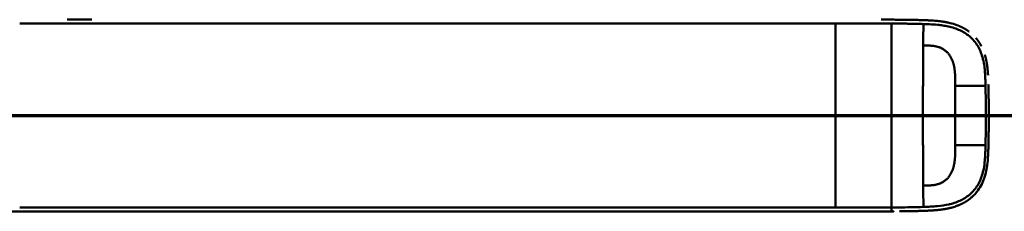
# Model space of a CAD drawing. Header units: millimetres. Extents: x 20 to 833, y 20 to 574.
# Tile 19 of 21: x 577 to 731, y 401 to 431. Entities that reach past the tile are written whole.
import ezdxf

# ---------------------------------------------------------------- set-up
doc = ezdxf.new("R2010")
doc.units = ezdxf.units.MM
doc.header["$LTSCALE"] = 2
for name, color, linetype, lineweight in [('Schnittansichtslinien(DIN)', 7, 'Continuous', 70), ('Sichtbare Kanten(DIN)', 7, 'Continuous', 50), ('Sichtbare tangentiale Kanten(DIN)', 7, 'Continuous', 50)]:
    doc.layers.add(name, color=color, linetype=linetype, lineweight=lineweight)

# ---------------------------------------------------------------- blocks, each defined once
blk = doc.blocks.new('2DTransSchnitt0')
at = {"layer": 'Schnittansichtslinien(DIN)', "linetype": 'Continuous'}
blk.add_line((251.716, 207.875), (392.83, 207.875), dxfattribs=at)

msp = doc.modelspace()

# ---------------------------------------------------------------- linework, layer by layer
at = {"layer": 'Sichtbare Kanten(DIN)'}
for p, q in [((584.569, 430.75), (588.417, 430.75)), ((715.758, 430.735), (715.758, 430.735)), ((713.322, 400.75), (713.387, 400.75))]:
    msp.add_line(p, q, dxfattribs=at)
for radius, start, end in [(11.7, 33.30625, 33.34865), (11.6, 32.44432, 32.48803), (11.5, 31.57112, 31.61294), (11.7, 326.65937, 326.70471), (11.6, 327.51746, 327.56366), (11.5, 328.39068, 328.43445)]:
    msp.add_arc((713.531, 415.762), radius, start, end, dxfattribs=at)
for points, degree, knots in [([(711.773, 430.75), (711.774, 430.75), (711.774, 430.75), (711.774, 430.75), (711.775, 430.75), (711.776, 430.75), (711.776, 430.75), (711.779, 430.75), (711.78, 430.75), (711.784, 430.75), (711.787, 430.75), (711.795, 430.75), (711.801, 430.75), (711.817, 430.75), (711.828, 430.75), (711.864, 430.75), (711.889, 430.75), (711.979, 430.75), (712.044, 430.75), (712.46, 430.75), (712.809, 430.75), (713.533, 430.75), (713.905, 430.75), (714.628, 430.747), (714.971, 430.744), (715.316, 430.74)], 3, [0, 0, 0, 0, 0.00005222, 0.00005222, 0.00015665, 0.00015665, 0.0003655, 0.0003655, 0.00078319, 0.00078319, 0.00161859, 0.00161859, 0.00328937, 0.00328937, 0.00663094, 0.00663094, 0.01403003, 0.01403003, 0.03376099, 0.03376099, 0.13899821, 0.13899821, 0.25220546, 0.25220546, 0.35698313, 0.35698313, 0.35698313, 0.35698313]), ([(714.277, 430.748), (714.277, 430.748), (714.277, 430.748), (714.278, 430.748), (714.278, 430.748), (714.278, 430.748), (714.279, 430.748), (714.28, 430.748), (714.281, 430.748), (714.286, 430.748), (714.29, 430.748), (714.304, 430.748), (714.315, 430.748), (714.358, 430.748), (714.39, 430.748), (714.518, 430.747), (714.614, 430.746), (714.998, 430.744), (715.286, 430.741), (716.436, 430.726), (717.298, 430.708), (718.733, 430.662), (719.333, 430.639), (720.806, 430.536), (721.676, 430.43), (722.883, 430.137), (723.241, 430.029), (723.714, 429.855), (723.837, 429.806), (723.982, 429.745), (724.005, 429.735), (724.036, 429.721), (724.044, 429.718), (724.056, 429.712), (724.059, 429.711), (724.063, 429.71), (724.063, 429.709), (724.063, 429.709), (724.063, 429.709), (724.063, 429.709), (724.063, 429.709), (724.063, 429.709), (724.064, 429.709), (724.064, 429.709)], 3, [0, 0, 0, 0, 0.0000491, 0.0000491, 0.0000891, 0.0000891, 0.0002091, 0.0002091, 0.0005692, 0.0005692, 0.0016492, 0.0016492, 0.0048893, 0.0048893, 0.0146095, 0.0146095, 0.0437711, 0.0437711, 0.1312516, 0.1312516, 0.3939292, 0.3939292, 0.5799593, 0.5799593, 0.8598793, 0.8598793, 0.9815506, 0.9815506, 1.0251294, 1.0251294, 1.0332985, 1.0332985, 1.036362, 1.036362, 1.0375109, 1.0375109, 1.0376187, 1.0376187, 1.0376591, 1.0376591, 1.0376717, 1.0376717, 1.0376858, 1.0376858, 1.0376858, 1.0376858]), ([(715.316, 430.74), (715.316, 430.74), (715.316, 430.74), (715.316, 430.74), (715.316, 430.74), (715.317, 430.74), (715.318, 430.74), (715.32, 430.74), (715.321, 430.74), (715.327, 430.74), (715.332, 430.74), (715.357, 430.74), (715.376, 430.74), (715.556, 430.737), (715.72, 430.735), (715.873, 430.733), (715.874, 430.733), (715.874, 430.733)], 3, [0, 0, 0, 0, 0.000011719, 0.000011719, 0.00005859, 0.00005859, 0.000246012, 0.000246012, 0.000620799, 0.000620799, 0.002119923, 0.002119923, 0.008116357, 0.008116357, 0.056609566, 0.056609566, 0.056677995, 0.056677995, 0.056677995, 0.056677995]), ([(715.316, 430.74), (715.316, 430.74), (715.316, 430.74), (715.316, 430.74), (715.317, 430.74), (715.317, 430.74), (715.318, 430.74), (715.319, 430.74), (715.32, 430.74), (715.325, 430.74), (715.329, 430.74), (715.343, 430.74), (715.354, 430.74), (715.396, 430.739), (715.428, 430.739), (715.556, 430.737), (715.652, 430.736), (716.034, 430.731), (716.32, 430.726), (717.034, 430.712), (717.459, 430.702), (718.521, 430.669), (719.151, 430.648), (720.715, 430.547), (721.637, 430.441), (722.892, 430.134), (723.249, 430.027), (723.722, 429.852), (723.845, 429.803), (723.989, 429.741), (724.012, 429.732), (724.043, 429.718), (724.052, 429.714), (724.061, 429.71), (724.062, 429.71), (724.063, 429.709), (724.063, 429.709), (724.063, 429.709), (724.063, 429.709), (724.063, 429.709), (724.064, 429.709), (724.064, 429.709)], 3, [0, 0, 0, 0, 0.00005241, 0.00005241, 0.00009242, 0.00009242, 0.00021245, 0.00021245, 0.0005725, 0.0005725, 0.00165256, 0.00165256, 0.00489264, 0.00489264, 0.01461281, 0.01461281, 0.04377449, 0.04377449, 0.13125587, 0.13125587, 0.2625352, 0.2625352, 0.45952046, 0.45952046, 0.75581351, 0.75581351, 0.87730662, 0.87730662, 0.92088603, 0.92088603, 0.92905535, 0.92905535, 0.93211897, 0.93211897, 0.93240621, 0.93240621, 0.93251398, 0.93251398, 0.93253419, 0.93253419, 0.93255263, 0.93255263, 0.93255263, 0.93255263]), ([(716.455, 430.723), (716.455, 430.723), (716.455, 430.723), (716.455, 430.723), (716.455, 430.723), (716.456, 430.723), (716.457, 430.723), (716.458, 430.723), (716.459, 430.723), (716.462, 430.723), (716.464, 430.723), (716.498, 430.723), (716.529, 430.722), (716.596, 430.721), (716.632, 430.72), (716.794, 430.717), (716.921, 430.714), (717.045, 430.711), (717.047, 430.711), (717.049, 430.711), (717.05, 430.711), (717.05, 430.711)], 3, [0, 0, 0, 0, 0.0000377, 0.0000377, 0.000112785, 0.000112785, 0.000262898, 0.000262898, 0.000563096, 0.000563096, 0.001163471, 0.001163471, 0.010769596, 0.010769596, 0.021744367, 0.021744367, 0.060254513, 0.060254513, 0.060863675, 0.060863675, 0.060907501, 0.060907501, 0.060907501, 0.060907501]), ([(717.713, 430.694), (717.713, 430.694), (717.714, 430.694), (717.714, 430.694), (717.714, 430.694), (717.715, 430.694), (717.715, 430.694), (717.717, 430.694), (717.718, 430.694), (717.723, 430.693), (717.726, 430.693), (717.74, 430.693), (717.751, 430.693), (717.793, 430.691), (717.825, 430.69), (717.95, 430.687), (718.045, 430.684), (718.147, 430.68), (718.155, 430.68), (718.171, 430.68), (718.177, 430.679), (718.184, 430.679), (718.184, 430.679), (718.184, 430.679), (718.184, 430.679), (718.184, 430.679), (718.184, 430.679), (718.184, 430.679), (718.184, 430.679), (718.184, 430.679)], 3, [0, 0, 0, 0, 0.00008353, 0.00008353, 0.00012354, 0.00012354, 0.000243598, 0.000243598, 0.00060375, 0.00060375, 0.001683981, 0.001683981, 0.004924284, 0.004924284, 0.014644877, 0.014644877, 0.043810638, 0.043810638, 0.046544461, 0.046544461, 0.048595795, 0.048595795, 0.048641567, 0.048641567, 0.048665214, 0.048665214, 0.048677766, 0.048677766, 0.048692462, 0.048692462, 0.048692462, 0.048692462]), ([(725.496, 428.879), (725.272, 429.046), (724.995, 429.232), (724.709, 429.4), (724.414, 429.552), (724.113, 429.687), (724.064, 429.709)], 5, [0.94147194, 0.94147194, 0.94147194, 0.94147194, 0.94147194, 0.94147194, 1.09060804, 1.12015227, 1.12015227, 1.12015227, 1.12015227, 1.12015227, 1.12015227]), ([(727.387, 426.654), (727.369, 426.688), (727.23, 426.947), (727.079, 427.197), (726.915, 427.437), (726.74, 427.665), (726.58, 427.855)], 5, [0.63578119, 0.63578119, 0.63578119, 0.63578119, 0.63578119, 0.63578119, 0.65520572, 0.78405735, 0.78405735, 0.78405735, 0.78405735, 0.78405735, 0.78405735]), ([(728.324, 423.566), (728.289, 423.814), (728.232, 424.158), (728.164, 424.5), (728.082, 424.839), (727.984, 425.172), (727.955, 425.266)], 5, [0.31433668, 0.31433668, 0.31433668, 0.31433668, 0.31433668, 0.31433668, 0.43750456, 0.48594884, 0.48594884, 0.48594884, 0.48594884, 0.48594884, 0.48594884]), ([(728.324, 423.566), (728.324, 423.566), (728.324, 423.566), (728.324, 423.565), (728.324, 423.565), (728.324, 423.565), (728.324, 423.564), (728.324, 423.563), (728.324, 423.562), (728.325, 423.557), (728.325, 423.553), (728.327, 423.539), (728.329, 423.528), (728.335, 423.486), (728.339, 423.454), (728.356, 423.326), (728.367, 423.229), (728.41, 422.844), (728.435, 422.554), (728.458, 422.201), (728.461, 422.14), (728.465, 422.078)], 3, [0, 0, 0, 0, 0.00003489, 0.00003489, 0.00007493, 0.00007493, 0.00019502, 0.00019502, 0.00055514, 0.00055514, 0.00163526, 0.00163526, 0.00487537, 0.00487537, 0.01459547, 0.01459547, 0.04375692, 0.04375692, 0.13126731, 0.13126731, 0.14987755, 0.14987755, 0.14987755, 0.14987755]), ([(728.519, 420.617), (728.519, 420.617), (728.519, 420.617), (728.519, 420.617), (728.519, 420.617), (728.519, 420.616), (728.519, 420.616), (728.519, 420.612), (728.519, 420.609), (728.519, 420.593), (728.52, 420.58), (728.522, 420.467), (728.524, 420.365), (728.527, 420.253), (728.527, 420.23), (728.527, 420.231)], 3, [0, 0, 0, 0, 0.000014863, 0.000014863, 0.000074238, 0.000074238, 0.000192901, 0.000192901, 0.001142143, 0.001142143, 0.004938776, 0.004938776, 0.03531665, 0.03531665, 0.038678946, 0.038678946, 0.038678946, 0.038678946]), ([(728.543, 419.423), (728.54, 419.558), (728.538, 419.693), (728.535, 419.827), (728.533, 419.962), (728.53, 420.096), (728.527, 420.231)], 3, [0.366689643, 0.366689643, 0.366689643, 0.366689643, 0.406900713, 0.406900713, 0.406900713, 0.447266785, 0.447266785, 0.447266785, 0.447266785]), ([(728.543, 419.423), (728.543, 419.423), (728.543, 419.423), (728.543, 419.422), (728.543, 419.422), (728.543, 419.422), (728.543, 419.421), (728.543, 419.42), (728.543, 419.418), (728.543, 419.414), (728.543, 419.41), (728.543, 419.396), (728.543, 419.385), (728.544, 419.342), (728.545, 419.309), (728.547, 419.18), (728.548, 419.082), (728.55, 418.959), (728.551, 418.932), (728.551, 418.892), (728.551, 418.879), (728.552, 418.859), (728.552, 418.852), (728.552, 418.842), (728.552, 418.839), (728.552, 418.834), (728.552, 418.832), (728.552, 418.83), (728.552, 418.829), (728.552, 418.828), (728.552, 418.827), (728.552, 418.826), (728.552, 418.826), (728.552, 418.826), (728.552, 418.826), (728.552, 418.826), (728.552, 418.826), (728.552, 418.826), (728.552, 418.825), (728.552, 418.825)], 3, [0, 0, 0, 0, 0.000053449, 0.000053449, 0.000093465, 0.000093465, 0.000213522, 0.000213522, 0.000573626, 0.000573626, 0.001653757, 0.001653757, 0.004893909, 0.004893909, 0.014614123, 0.014614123, 0.043774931, 0.043774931, 0.051769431, 0.051769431, 0.055766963, 0.055766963, 0.057765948, 0.057765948, 0.05876565, 0.05876565, 0.059265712, 0.059265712, 0.059515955, 0.059515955, 0.059641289, 0.059641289, 0.059704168, 0.059704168, 0.05973582, 0.05973582, 0.059751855, 0.059751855, 0.059768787, 0.059768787, 0.059768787, 0.059768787]), ([(728.56, 418.238), (728.558, 418.379), (728.556, 418.52), (728.555, 418.661), (728.554, 418.716), (728.553, 418.771), (728.552, 418.825)], 3, [0.248417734, 0.248417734, 0.248417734, 0.248417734, 0.290654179, 0.290654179, 0.290654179, 0.307101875, 0.307101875, 0.307101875, 0.307101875]), ([(728.56, 418.238), (728.56, 418.238), (728.56, 418.238), (728.56, 418.238), (728.56, 418.238), (728.56, 418.237), (728.56, 418.237), (728.56, 418.235), (728.56, 418.234), (728.56, 418.229), (728.56, 418.225), (728.56, 418.211), (728.56, 418.2), (728.561, 418.157), (728.561, 418.125), (728.563, 417.995), (728.564, 417.898), (728.565, 417.776), (728.565, 417.752), (728.565, 417.716), (728.565, 417.703), (728.566, 417.685), (728.566, 417.679), (728.566, 417.67), (728.566, 417.667), (728.566, 417.663), (728.566, 417.661), (728.566, 417.659), (728.566, 417.658), (728.566, 417.657), (728.566, 417.656), (728.566, 417.656), (728.566, 417.656), (728.566, 417.655), (728.566, 417.655), (728.566, 417.655), (728.566, 417.655), (728.566, 417.655), (728.566, 417.655), (728.566, 417.655)], 3, [0, 0, 0, 0, 0.000031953, 0.000031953, 0.000071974, 0.000071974, 0.000192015, 0.000192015, 0.000552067, 0.000552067, 0.001632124, 0.001632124, 0.004872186, 0.004872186, 0.014592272, 0.014592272, 0.043752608, 0.043752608, 0.051041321, 0.051041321, 0.05468579, 0.05468579, 0.056508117, 0.056508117, 0.05741937, 0.05741937, 0.057875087, 0.057875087, 0.058103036, 0.058103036, 0.058217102, 0.058217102, 0.058274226, 0.058274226, 0.05830288, 0.05830288, 0.058317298, 0.058317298, 0.05833213, 0.05833213, 0.05833213, 0.05833213]), ([(728.57, 417.077), (728.57, 417.077), (728.57, 417.076), (728.57, 417.076), (728.57, 417.076), (728.57, 417.075), (728.57, 417.075), (728.57, 417.073), (728.57, 417.072), (728.57, 417.067), (728.57, 417.064), (728.57, 417.049), (728.57, 417.039), (728.571, 416.995), (728.571, 416.963), (728.572, 416.833), (728.572, 416.736), (728.574, 416.347), (728.574, 416.056), (728.574, 415.327), (728.573, 414.889), (728.568, 414.046), (728.564, 413.641), (728.56, 413.235)], 3, [0, 0, 0, 0, 0.00006518, 0.00006518, 0.00010518, 0.00010518, 0.00022519, 0.00022519, 0.00058521, 0.00058521, 0.00166523, 0.00166523, 0.00490526, 0.00490526, 0.01462529, 0.01462529, 0.04378543, 0.04378543, 0.13126692, 0.13126692, 0.26248759, 0.26248759, 0.38414897, 0.38414897, 0.38414897, 0.38414897]), ([(728.57, 417.077), (728.569, 417.217), (728.568, 417.357), (728.567, 417.497), (728.567, 417.55), (728.566, 417.602), (728.566, 417.655)], 3, [0.132443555, 0.132443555, 0.132443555, 0.132443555, 0.174407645, 0.174407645, 0.174407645, 0.190155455, 0.190155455, 0.190155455, 0.190155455]), ([(728.574, 415.973), (728.574, 415.973), (728.574, 415.972), (728.574, 415.972), (728.574, 415.971), (728.574, 415.971), (728.574, 415.971), (728.574, 415.969), (728.574, 415.968), (728.574, 415.963), (728.574, 415.959), (728.574, 415.945), (728.574, 415.934), (728.574, 415.891), (728.574, 415.859), (728.574, 415.729), (728.574, 415.632), (728.574, 415.243), (728.573, 414.951), (728.569, 414.222), (728.566, 413.785), (728.557, 413.02), (728.553, 412.692), (728.532, 411.411), (728.522, 410.457), (728.47, 409.507)], 3, [0, 0, 0, 0, 0.00008576, 0.00008576, 0.00012576, 0.00012576, 0.00024577, 0.00024577, 0.00060577, 0.00060577, 0.00168578, 0.00168578, 0.0049258, 0.0049258, 0.01464581, 0.01464581, 0.04380589, 0.04380589, 0.13128689, 0.13128689, 0.26250768, 0.26250768, 0.36092522, 0.36092522, 0.64677926, 0.64677926, 0.64677926, 0.64677926]), ([(728.573, 414.879), (728.573, 414.937), (728.573, 415.039), (728.574, 415.14), (728.574, 415.242), (728.574, 415.343), (728.574, 415.387)], 5, [0.378128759, 0.378128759, 0.378128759, 0.378128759, 0.378128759, 0.378128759, 0.40694036, 0.42880411, 0.42880411, 0.42880411, 0.42880411, 0.42880411, 0.42880411]), ([(728.552, 412.652), (728.552, 412.647), (728.55, 412.546), (728.541, 411.954), (728.531, 411.414), (728.519, 410.874)], 3, [0.11540999, 0.11540999, 0.11540999, 0.11540999, 0.13127697, 0.13127697, 0.29329903, 0.29329903, 0.29329903, 0.29329903]), ([(728.552, 412.652), (728.552, 412.652), (728.552, 412.652), (728.552, 412.652), (728.552, 412.652), (728.552, 412.651), (728.552, 412.651), (728.552, 412.649), (728.552, 412.648), (728.552, 412.643), (728.552, 412.639), (728.551, 412.625), (728.551, 412.614), (728.551, 412.571), (728.55, 412.539), (728.548, 412.409), (728.547, 412.312), (728.544, 412.178), (728.544, 412.142), (728.543, 412.092), (728.543, 412.078), (728.543, 412.062), (728.542, 412.059), (728.542, 412.056), (728.542, 412.056), (728.542, 412.056), (728.542, 412.056), (728.542, 412.055), (728.542, 412.055), (728.542, 412.055), (728.542, 412.055), (728.542, 412.055)], 3, [0, 0, 0, 0, 0.000042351, 0.000042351, 0.000082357, 0.000082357, 0.000202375, 0.000202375, 0.000562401, 0.000562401, 0.001642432, 0.001642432, 0.004882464, 0.004882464, 0.014602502, 0.014602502, 0.043762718, 0.043762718, 0.054697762, 0.054697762, 0.058798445, 0.058798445, 0.059567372, 0.059567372, 0.059642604, 0.059642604, 0.059680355, 0.059680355, 0.059699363, 0.059699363, 0.059718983, 0.059718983, 0.059718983, 0.059718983]), ([(728.552, 412.652), (728.552, 412.646), (728.55, 412.54), (728.548, 412.393), (728.547, 412.303), (728.544, 412.178), (728.544, 412.145), (728.543, 412.098), (728.543, 412.085), (728.543, 412.068), (728.543, 412.063), (728.542, 412.058), (728.542, 412.057), (728.542, 412.056), (728.542, 412.056), (728.542, 412.056), (728.542, 412.056), (728.542, 412.055), (728.542, 412.055), (728.542, 412.055), (728.542, 412.055), (728.542, 412.055)], 3, [0.442471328, 0.442471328, 0.442471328, 0.442471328, 0.459325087, 0.459325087, 0.486465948, 0.486465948, 0.496643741, 0.496643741, 0.500460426, 0.500460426, 0.501891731, 0.501891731, 0.50203941, 0.50203941, 0.502113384, 0.502113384, 0.502150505, 0.502150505, 0.502169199, 0.502169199, 0.502188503, 0.502188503, 0.502188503, 0.502188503]), ([(728.565, 413.806), (728.565, 413.806), (728.565, 413.806), (728.565, 413.805), (728.565, 413.805), (728.565, 413.805), (728.565, 413.804), (728.565, 413.803), (728.565, 413.801), (728.565, 413.797), (728.565, 413.793), (728.565, 413.779), (728.565, 413.768), (728.565, 413.725), (728.564, 413.692), (728.563, 413.563), (728.562, 413.465), (728.559, 413.203), (728.557, 413.038), (728.555, 412.872)], 3, [0, 0, 0, 0, 0.000075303, 0.000075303, 0.000115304, 0.000115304, 0.000235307, 0.000235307, 0.000595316, 0.000595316, 0.001675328, 0.001675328, 0.004915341, 0.004915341, 0.014635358, 0.014635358, 0.043795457, 0.043795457, 0.093385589, 0.093385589, 0.093385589, 0.093385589]), ([(728.519, 410.874), (728.502, 410.135), (728.477, 409.394), (728.332, 407.847), (728.198, 407.034), (727.889, 406.014), (727.801, 405.765), (727.669, 405.441), (727.635, 405.36), (727.587, 405.254), (727.575, 405.228), (727.545, 405.162), (727.518, 405.107), (727.508, 405.084)], 3, [0, 0, 0, 0, 0.22193166, 0.22193166, 0.46716052, 0.46716052, 0.5482925, 0.5482925, 0.57530611, 0.57530611, 0.58430946, 0.58430946, 0.59766622, 0.59766622, 0.59766622, 0.59766622]), ([(728.527, 411.267), (728.527, 411.267), (728.527, 411.267), (728.527, 411.266), (728.527, 411.266), (728.527, 411.266), (728.527, 411.265), (728.527, 411.264), (728.527, 411.263), (728.527, 411.258), (728.527, 411.254), (728.527, 411.24), (728.526, 411.229), (728.526, 411.186), (728.525, 411.153), (728.522, 411.039), (728.521, 410.956), (728.519, 410.874)], 3, [0, 0, 0, 0, 0.000033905, 0.000033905, 0.000073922, 0.000073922, 0.000193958, 0.000193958, 0.000554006, 0.000554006, 0.001634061, 0.001634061, 0.004874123, 0.004874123, 0.014594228, 0.014594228, 0.039322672, 0.039322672, 0.039322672, 0.039322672]), ([(728.055, 406.581), (728.061, 406.606), (728.142, 406.914), (728.211, 407.226), (728.268, 407.54), (728.315, 407.856), (728.352, 408.146)], 5, [1.29338836, 1.29338836, 1.29338836, 1.29338836, 1.29338836, 1.29338836, 1.30638847, 1.4503927, 1.4503927, 1.4503927, 1.4503927, 1.4503927, 1.4503927]), ([(728.055, 406.581), (728.055, 406.581), (728.055, 406.581), (728.055, 406.581), (728.054, 406.58), (728.054, 406.58), (728.054, 406.58), (728.054, 406.579), (728.054, 406.579), (728.052, 406.571), (728.05, 406.563), (728.045, 406.546), (728.043, 406.536), (728.033, 406.502), (728.027, 406.478), (727.983, 406.321), (727.943, 406.19), (727.843, 405.887), (727.781, 405.717), (727.418, 404.817), (727.008, 404.134), (726.331, 403.357), (726.139, 403.162), (725.868, 402.92), (725.799, 402.862), (725.706, 402.785), (725.682, 402.766), (725.629, 402.723), (725.592, 402.694), (725.569, 402.677)], 3, [0, 0, 0, 0, 0.00001917, 0.00001917, 0.00005748, 0.00005748, 0.0001341, 0.0001341, 0.00028731, 0.00028731, 0.00273868, 0.00273868, 0.00568458, 0.00568458, 0.01354038, 0.01354038, 0.05545011, 0.05545011, 0.11134725, 0.11134725, 0.35517064, 0.35517064, 0.44356667, 0.44356667, 0.47298688, 0.47298688, 0.48279205, 0.48279205, 0.49507864, 0.49507864, 0.49507864, 0.49507864]), ([(726.695, 403.785), (726.828, 403.952), (727.008, 404.198), (727.175, 404.455), (727.328, 404.724), (727.468, 405.002), (727.508, 405.084)], 5, [0.97812109, 0.97812109, 0.97812109, 0.97812109, 0.97812109, 0.97812109, 1.08869603, 1.13469166, 1.13469166, 1.13469166, 1.13469166, 1.13469166, 1.13469166]), ([(723.956, 401.744), (723.956, 401.744), (723.956, 401.744), (723.955, 401.744), (723.955, 401.744), (723.953, 401.743), (723.951, 401.742), (723.945, 401.74), (723.94, 401.738), (723.923, 401.731), (723.911, 401.725), (723.833, 401.693), (723.766, 401.666), (723.609, 401.606), (723.519, 401.573), (723.186, 401.457), (722.938, 401.383), (722.604, 401.295), (722.52, 401.275), (722.407, 401.248), (722.379, 401.242), (722.307, 401.225), (722.249, 401.213), (722.219, 401.206)], 3, [0, 0, 0, 0, 0.00003654, 0.00003654, 0.00018253, 0.00018253, 0.00076618, 0.00076618, 0.00242803, 0.00242803, 0.00685953, 0.00685953, 0.03049568, 0.03049568, 0.0620118, 0.0620118, 0.14610446, 0.14610446, 0.17411761, 0.17411761, 0.18345472, 0.18345472, 0.19786857, 0.19786857, 0.19786857, 0.19786857]), ([(723.956, 401.744), (724.028, 401.775), (724.368, 401.924), (724.701, 402.092), (725.023, 402.282), (725.333, 402.495), (725.569, 402.677)], 5, [0.61062915, 0.61062915, 0.61062915, 0.61062915, 0.61062915, 0.61062915, 0.65331117, 0.81171679, 0.81171679, 0.81171679, 0.81171679, 0.81171679, 0.81171679]), ([(564.303, 400.75), (564.733, 400.75), (565.173, 400.75), (565.623, 400.75), (568.154, 400.75), (570.895, 400.75), (573.636, 400.75), (575.885, 400.75), (578.156, 400.75), (580.426, 400.75), (590.53, 400.75), (600.679, 400.75), (610.802, 400.75), (627.71, 400.75), (644.636, 400.75), (661.549, 400.75), (670.005, 400.75), (678.465, 400.75), (686.923, 400.75), (691.151, 400.75), (695.379, 400.75), (699.608, 400.75), (702.273, 400.75), (704.949, 400.75), (707.595, 400.75), (709.15, 400.75), (710.683, 400.75), (712.23, 400.75), (712.592, 400.75), (712.95, 400.75), (713.322, 400.75)], 3, [4.0756594, 4.0756594, 4.0756594, 4.0756594, 4.2235005, 4.2235005, 4.2235005, 5.0551855, 5.0551855, 5.0551855, 5.7376751, 5.7376751, 5.7376751, 8.7756456, 8.7756456, 8.7756456, 13.8502555, 13.8502555, 13.8502555, 16.3875605, 16.3875605, 16.3875605, 17.6562129, 17.6562129, 17.6562129, 18.4553381, 18.4553381, 18.4553381, 18.9248654, 18.9248654, 18.9248654, 19.0347624, 19.0347624, 19.0347624, 19.0347624]), ([(713.693, 400.75), (713.693, 400.75), (713.693, 400.75), (713.693, 400.75), (713.693, 400.75), (713.693, 400.75), (713.693, 400.75), (713.692, 400.75), (713.691, 400.75), (713.689, 400.75), (713.687, 400.75), (713.667, 400.75), (713.649, 400.75), (713.607, 400.75), (713.583, 400.75), (713.527, 400.75), (713.495, 400.75), (713.452, 400.75), (713.441, 400.75), (713.427, 400.75), (713.423, 400.75), (713.418, 400.75), (713.417, 400.75), (713.415, 400.75), (713.415, 400.75), (713.415, 400.75), (713.414, 400.75), (713.414, 400.75), (713.414, 400.75), (713.414, 400.75)], 3, [0, 0, 0, 0, 0.000010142, 0.000010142, 0.000037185, 0.000037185, 0.000109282, 0.000109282, 0.000301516, 0.000301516, 0.000814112, 0.000814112, 0.00628175, 0.00628175, 0.013571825, 0.013571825, 0.023292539, 0.023292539, 0.026532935, 0.026532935, 0.027613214, 0.027613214, 0.02797342, 0.02797342, 0.028093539, 0.028093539, 0.028133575, 0.028133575, 0.028179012, 0.028179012, 0.028179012, 0.028179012]), ([(715.81, 400.766), (715.81, 400.766), (715.809, 400.766), (715.809, 400.766), (715.809, 400.766), (715.809, 400.766), (715.808, 400.766), (715.807, 400.766), (715.805, 400.766), (715.801, 400.766), (715.797, 400.766), (715.783, 400.766), (715.773, 400.765), (715.73, 400.765), (715.698, 400.764), (715.571, 400.763), (715.475, 400.762), (715.35, 400.76), (715.321, 400.76), (715.278, 400.759), (715.263, 400.759), (715.241, 400.759), (715.234, 400.759), (715.223, 400.759), (715.22, 400.759), (715.214, 400.759), (715.212, 400.759), (715.21, 400.759), (715.209, 400.759), (715.207, 400.759), (715.207, 400.759), (715.206, 400.759), (715.206, 400.759), (715.206, 400.759), (715.205, 400.759), (715.205, 400.759), (715.205, 400.759), (715.205, 400.759), (715.205, 400.759), (715.205, 400.759)], 3, [0, 0, 0, 0, 0.000043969, 0.000043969, 0.000083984, 0.000083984, 0.000204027, 0.000204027, 0.000564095, 0.000564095, 0.001644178, 0.001644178, 0.004884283, 0.004884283, 0.014604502, 0.014604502, 0.04376599, 0.04376599, 0.052593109, 0.052593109, 0.057007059, 0.057007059, 0.059214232, 0.059214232, 0.060317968, 0.060317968, 0.060869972, 0.060869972, 0.061146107, 0.061146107, 0.061284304, 0.061284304, 0.061353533, 0.061353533, 0.061388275, 0.061388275, 0.061405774, 0.061405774, 0.061423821, 0.061423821, 0.061423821, 0.061423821]), ([(715.81, 400.766), (715.82, 400.766), (715.83, 400.766), (716.034, 400.769), (716.226, 400.772), (716.418, 400.776)], 3, [0.247650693, 0.247650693, 0.247650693, 0.247650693, 0.250845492, 0.250845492, 0.310534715, 0.310534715, 0.310534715, 0.310534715]), ([(717.027, 400.789), (717.027, 400.789), (717.027, 400.789), (717.027, 400.789), (717.027, 400.789), (717.026, 400.789), (717.026, 400.789), (717.024, 400.788), (717.023, 400.788), (717.019, 400.788), (717.015, 400.788), (717.001, 400.788), (716.991, 400.788), (716.949, 400.787), (716.917, 400.786), (716.791, 400.783), (716.696, 400.781), (716.57, 400.779), (716.54, 400.778), (716.494, 400.777), (716.479, 400.777), (716.456, 400.777), (716.449, 400.776), (716.437, 400.776), (716.433, 400.776), (716.427, 400.776), (716.426, 400.776), (716.423, 400.776), (716.422, 400.776), (716.42, 400.776), (716.42, 400.776), (716.419, 400.776), (716.419, 400.776), (716.418, 400.776), (716.418, 400.776), (716.418, 400.776), (716.418, 400.776), (716.418, 400.776), (716.418, 400.776), (716.418, 400.776)], 3, [0, 0, 0, 0, 0.000046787, 0.000046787, 0.000086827, 0.000086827, 0.000206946, 0.000206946, 0.000567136, 0.000567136, 0.001647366, 0.001647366, 0.004887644, 0.004887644, 0.014608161, 0.014608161, 0.043771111, 0.043771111, 0.053078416, 0.053078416, 0.057732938, 0.057732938, 0.060060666, 0.060060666, 0.0612249, 0.0612249, 0.061807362, 0.061807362, 0.062098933, 0.062098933, 0.062245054, 0.062245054, 0.062318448, 0.062318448, 0.062355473, 0.062355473, 0.062374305, 0.062374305, 0.06239437, 0.06239437, 0.06239437, 0.06239437]), ([(717.027, 400.789), (717.036, 400.789), (717.044, 400.789), (717.254, 400.794), (717.456, 400.799), (717.671, 400.805), (717.685, 400.805), (717.7, 400.806)], 3, [0.373932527, 0.373932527, 0.373932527, 0.373932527, 0.376597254, 0.376597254, 0.439473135, 0.439473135, 0.443987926, 0.443987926, 0.443987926, 0.443987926]), ([(718.189, 400.821), (718.189, 400.821), (718.189, 400.821), (718.189, 400.821), (718.188, 400.821), (718.188, 400.821), (718.188, 400.821), (718.187, 400.821), (718.186, 400.821), (718.183, 400.821), (718.181, 400.821), (718.173, 400.82), (718.166, 400.82), (718.14, 400.819), (718.12, 400.819), (718.042, 400.816), (717.982, 400.814), (717.886, 400.811), (717.849, 400.81), (717.793, 400.809), (717.775, 400.808), (717.747, 400.807), (717.737, 400.807), (717.723, 400.806), (717.719, 400.806), (717.712, 400.806), (717.709, 400.806), (717.706, 400.806), (717.705, 400.806), (717.703, 400.806), (717.702, 400.806), (717.701, 400.806), (717.701, 400.806), (717.701, 400.806), (717.701, 400.806), (717.7, 400.806), (717.7, 400.806), (717.7, 400.806), (717.7, 400.806), (717.7, 400.806), (717.7, 400.806), (717.7, 400.806)], 3, [0, 0, 0, 0, 0.000030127, 0.000030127, 0.00007034, 0.00007034, 0.000146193, 0.000146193, 0.000373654, 0.000373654, 0.001055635, 0.001055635, 0.003100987, 0.003100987, 0.009236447, 0.009236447, 0.027643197, 0.027643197, 0.039082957, 0.039082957, 0.044805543, 0.044805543, 0.047668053, 0.047668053, 0.049100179, 0.049100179, 0.049817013, 0.049817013, 0.050176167, 0.050176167, 0.050356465, 0.050356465, 0.050447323, 0.050447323, 0.050493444, 0.050493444, 0.050517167, 0.050517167, 0.050529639, 0.050529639, 0.050543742, 0.050543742, 0.050543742, 0.050543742]), ([(718.189, 400.821), (718.212, 400.822), (718.235, 400.822), (718.301, 400.825), (718.344, 400.826), (718.387, 400.827)], 3, [0.495122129, 0.495122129, 0.495122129, 0.495122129, 0.502349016, 0.502349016, 0.515895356, 0.515895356, 0.515895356, 0.515895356]), ([(718.387, 400.827), (718.387, 400.827), (718.803, 400.842), (719.587, 400.872), (720.364, 400.92), (721.123, 401), (721.87, 401.131), (722.219, 401.206)], 5, [0, 0, 0, 0, 0, 0, 0.00023388, 0.21792631, 0.41257681, 0.41257681, 0.41257681, 0.41257681, 0.41257681, 0.41257681])]:
    msp.add_open_spline(points, degree=degree, knots=knots, dxfattribs=at)
for points, degree in [([(719.292, 430.635), (719.112, 430.645), (718.931, 430.653), (718.75, 430.66), (718.569, 430.666), (718.387, 430.672)], 5), ([(722.372, 430.26), (722.046, 430.335), (721.717, 430.397), (721.386, 430.449), (721.053, 430.493), (720.718, 430.528)], 5), ([(714.621, 400.754), (714.817, 400.755), (715.011, 400.757), (715.205, 400.759)], 3)]:
    msp.add_open_spline(points, degree=degree, dxfattribs=at)
at = {"layer": 'Sichtbare tangentiale Kanten(DIN)'}
for p, q in [((723.343, 420.408), (723.343, 420.416)), ((728.067, 420.408), (723.343, 420.408)), ((704.599, 415.75), (577.126, 415.75)), ((728.067, 411.092), (723.343, 411.092)), ((723.343, 411.092), (723.343, 411.084)), ((713.381, 401.36), (713.388, 401.36))]:
    msp.add_line(p, q, dxfattribs=at)
for centre, major_axis, start_param, end_param in [((723.425, 415.19), (-0.005, 10.727), 1.0628535, 1.5185692), ((723.425, 416.31), (-0.005, -10.727), 4.7645546, 5.2203318)]:
    msp.add_ellipse(centre, major_axis=major_axis, ratio=0.0085792, start_param=start_param, end_param=end_param, dxfattribs=at)
for points, degree, knots in [([(577.126, 430.14), (578.454, 430.14), (579.782, 430.139), (581.11, 430.139), (581.662, 430.139), (582.214, 430.139), (582.766, 430.139), (583.541, 430.139), (584.315, 430.139), (585.09, 430.139), (585.502, 430.139), (585.914, 430.139), (586.326, 430.139), (587.242, 430.139), (588.158, 430.139), (589.074, 430.139), (595.714, 430.14), (602.354, 430.139), (608.994, 430.139)], 3, [0, 0, 0, 0, 0.3984119, 0.3984119, 0.3984119, 0.558361, 0.558361, 0.558361, 0.7963648, 0.7963648, 0.7963648, 0.9137852, 0.9137852, 0.9137852, 1.1948602, 1.1948602, 1.1948602, 3.18679, 3.18679, 3.18679, 3.18679]), ([(608.994, 430.139), (635.551, 430.139), (662.108, 430.14), (688.666, 430.139), (690.044, 430.139), (691.422, 430.139), (692.8, 430.139), (694.077, 430.139), (695.355, 430.139), (696.632, 430.139), (699.288, 430.139), (701.944, 430.14), (704.599, 430.139)], 3, [3.18679, 3.18679, 3.18679, 3.18679, 11.1540994, 11.1540994, 11.1540994, 11.5711487, 11.5711487, 11.5711487, 11.9507559, 11.9507559, 11.9507559, 12.7474629, 12.7474629, 12.7474629, 12.7474629]), ([(704.599, 430.139), (704.769, 430.139), (704.939, 430.139), (705.108, 430.139), (705.306, 430.139), (705.504, 430.139), (705.72, 430.14), (706.12, 430.14), (706.467, 430.14), (706.806, 430.14), (706.839, 430.14), (706.875, 430.14), (706.913, 430.14), (707.262, 430.14), (707.588, 430.14), (707.919, 430.14), (708.284, 430.14), (708.645, 430.14), (709.009, 430.139), (709.371, 430.139), (709.732, 430.139), (710.089, 430.139), (710.227, 430.139), (710.368, 430.139), (710.509, 430.139), (710.735, 430.139), (710.958, 430.139), (711.184, 430.139), (711.555, 430.139), (711.922, 430.139), (712.293, 430.14), (712.655, 430.14), (713.02, 430.14), (713.371, 430.14), (713.381, 430.14), (713.384, 430.14), (713.388, 430.14)], 3, [0, 0, 0, 0, 0.05078067, 0.05078067, 0.05078067, 0.1102021, 0.1102021, 0.1102021, 0.2202767, 0.2202767, 0.2202767, 0.23095286, 0.23095286, 0.23095286, 0.33022951, 0.33022951, 0.33022951, 0.4395805, 0.4395805, 0.4395805, 0.54854182, 0.54854182, 0.54854182, 0.59063446, 0.59063446, 0.59063446, 0.6580998, 0.6580998, 0.6580998, 0.76890548, 0.76890548, 0.76890548, 0.8770848, 0.8770848, 0.8770848, 0.87997457, 0.87997457, 0.87997457, 0.87997457]), ([(713.388, 430.14), (713.407, 430.14), (713.427, 430.14), (713.447, 430.14), (713.657, 430.14), (713.865, 430.139), (714.072, 430.139), (714.278, 430.138), (714.485, 430.137), (714.692, 430.136), (714.898, 430.134), (715.105, 430.133), (715.309, 430.13), (715.386, 430.13), (715.463, 430.129), (715.541, 430.128), (715.669, 430.126), (715.798, 430.125), (715.927, 430.123), (716.134, 430.12), (716.339, 430.116), (716.543, 430.112), (716.746, 430.108), (716.951, 430.104), (717.156, 430.099), (717.362, 430.094), (717.564, 430.089), (717.765, 430.083), (717.966, 430.077), (718.169, 430.071), (718.371, 430.064)], 3, [0, 0, 0, 0, 0.00593799, 0.00593799, 0.00593799, 0.06876696, 0.06876696, 0.06876696, 0.13141451, 0.13141451, 0.13141451, 0.19404693, 0.19404693, 0.19404693, 0.2177013, 0.2177013, 0.2177013, 0.25674204, 0.25674204, 0.25674204, 0.3195011, 0.3195011, 0.3195011, 0.38223166, 0.38223166, 0.38223166, 0.44495846, 0.44495846, 0.44495846, 0.5075707, 0.5075707, 0.5075707, 0.5075707]), ([(718.371, 430.064), (718.415, 430.063), (718.458, 430.061), (718.502, 430.06), (718.768, 430.05), (719.033, 430.04), (719.293, 430.028), (719.708, 430.008), (720.119, 429.982), (720.542, 429.941), (720.832, 429.913), (721.121, 429.879), (721.401, 429.837), (721.682, 429.796), (721.949, 429.747), (722.216, 429.689), (722.303, 429.67), (722.392, 429.65), (722.483, 429.628), (722.799, 429.55), (723.113, 429.458), (723.411, 429.351), (723.71, 429.245), (723.994, 429.125), (724.275, 428.984), (724.522, 428.861), (724.766, 428.72), (724.996, 428.567), (725.227, 428.413), (725.444, 428.247), (725.65, 428.066), (725.702, 428.02), (725.755, 427.972), (725.807, 427.923), (726.036, 427.708), (726.248, 427.473), (726.441, 427.223), (726.634, 426.973), (726.808, 426.706), (726.962, 426.427), (727.111, 426.157), (727.241, 425.876), (727.354, 425.581), (727.468, 425.286), (727.567, 424.977), (727.651, 424.643), (727.657, 424.62), (727.663, 424.597), (727.668, 424.576), (727.758, 424.212), (727.831, 423.818), (727.888, 423.394), (727.923, 423.134), (727.948, 422.888), (727.97, 422.626), (727.973, 422.595), (727.975, 422.566), (727.978, 422.538), (728.004, 422.21), (728.022, 421.873), (728.036, 421.52), (728.05, 421.167), (728.057, 420.904), (728.067, 420.408)], 3, [0, 0, 0, 0, 0.0135271, 0.0135271, 0.0135271, 0.0957917, 0.0957917, 0.0957917, 0.2275588, 0.2275588, 0.2275588, 0.3181985, 0.3181985, 0.3181985, 0.4088383, 0.4088383, 0.4088383, 0.4385873, 0.4385873, 0.4385873, 0.5430912, 0.5430912, 0.5430912, 0.6475951, 0.6475951, 0.6475951, 0.7390043, 0.7390043, 0.7390043, 0.8304135, 0.8304135, 0.8304135, 0.8537246, 0.8537246, 0.8537246, 0.9560852, 0.9560852, 0.9560852, 1.0584459, 1.0584459, 1.0584459, 1.157356, 1.157356, 1.157356, 1.2562662, 1.2562662, 1.2562662, 1.263312, 1.263312, 1.263312, 1.386941, 1.386941, 1.386941, 1.4624438, 1.4624438, 1.4624438, 1.4715048, 1.4715048, 1.4715048, 1.5781325, 1.5781325, 1.5781325, 1.6847601, 1.6847601, 1.6847601, 1.6847601]), ([(723.343, 420.416), (723.345, 420.952), (723.351, 422.314), (723.219, 423.854), (722.541, 425.661), (721.11, 426.531), (719.851, 426.709), (718.833, 426.704), (718.324, 426.716)], 5, [0, 0, 0, 0, 0, 0, 0.24920002, 0.49920002, 0.74920002, 0.99920002, 0.99920002, 0.99920002, 0.99920002, 0.99920002, 0.99920002]), ([(728.117, 415.75), (728.117, 415.945), (728.117, 416.138), (728.116, 416.331), (728.114, 417.296), (728.104, 418.261), (728.089, 419.234), (728.086, 419.43), (728.083, 419.622), (728.079, 419.809), (728.076, 419.995), (728.072, 420.187), (728.067, 420.386), (728.067, 420.394), (728.067, 420.401), (728.067, 420.408)], 3, [0, 0, 0, 0, 0.05795206, 0.05795206, 0.05795206, 0.34771308, 0.34771308, 0.34771308, 0.40585328, 0.40585328, 0.40585328, 0.46369354, 0.46369354, 0.46369354, 0.46581276, 0.46581276, 0.46581276, 0.46581276]), ([(713.388, 415.75), (712.034, 415.75), (710.652, 415.75), (709.092, 415.75), (707.533, 415.75), (706.065, 415.75), (704.599, 415.75)], 3, [0, 0, 0, 0, 0.44038321, 0.44038321, 0.44038321, 0.88076642, 0.88076642, 0.88076642, 0.88076642]), ([(723.333, 415.75), (723.797, 415.75), (724.131, 415.75), (724.534, 415.75), (724.937, 415.75), (725.332, 415.75), (725.725, 415.75), (725.824, 415.75), (725.922, 415.75), (726.02, 415.75), (726.315, 415.75), (726.611, 415.75), (726.908, 415.75), (726.958, 415.75), (727.007, 415.75), (727.057, 415.75), (727.107, 415.75), (727.157, 415.75), (727.207, 415.75), (727.456, 415.75), (727.707, 415.75), (727.964, 415.75), (728.016, 415.75), (728.067, 415.75), (728.117, 415.75)], 3, [0, 0, 0, 0, 0.13009876, 0.13009876, 0.13009876, 0.26019753, 0.26019753, 0.26019753, 0.29272222, 0.29272222, 0.29272222, 0.39029629, 0.39029629, 0.39029629, 0.40655864, 0.40655864, 0.40655864, 0.42282098, 0.42282098, 0.42282098, 0.50413271, 0.50413271, 0.50413271, 0.52039505, 0.52039505, 0.52039505, 0.52039505]), ([(723.343, 411.084), (723.345, 410.559), (723.351, 409.178), (723.216, 407.648), (722.546, 405.839), (721.106, 404.968), (719.855, 404.792), (719.014, 404.801), (718.324, 404.784)], 5, [0, 0, 0, 0, 0, 0, 0.2491944, 0.4991944, 0.7491944, 0.9991944, 0.9991944, 0.9991944, 0.9991944, 0.9991944, 0.9991944]), ([(718.371, 401.436), (719.113, 401.461), (719.853, 401.491), (720.577, 401.561), (721.181, 401.62), (721.77, 401.707), (722.344, 401.839), (722.393, 401.85), (722.442, 401.862), (722.491, 401.874), (722.807, 401.952), (723.12, 402.044), (723.417, 402.151), (723.714, 402.257), (723.997, 402.377), (724.278, 402.517), (724.524, 402.64), (724.767, 402.781), (724.997, 402.934), (725.228, 403.088), (725.444, 403.253), (725.65, 403.433), (725.703, 403.481), (725.757, 403.53), (725.81, 403.58), (726.039, 403.795), (726.251, 404.03), (726.444, 404.28), (726.636, 404.53), (726.81, 404.797), (726.964, 405.076), (727.112, 405.345), (727.241, 405.626), (727.355, 405.92), (727.469, 406.215), (727.567, 406.524), (727.651, 406.857), (727.658, 406.881), (727.663, 406.904), (727.668, 406.925), (727.756, 407.28), (727.828, 407.664), (727.884, 408.076), (727.92, 408.342), (727.947, 408.595), (727.97, 408.863), (727.973, 408.899), (727.975, 408.932), (727.978, 408.963), (728.004, 409.291), (728.022, 409.629), (728.036, 409.981), (728.05, 410.332), (728.057, 410.596), (728.067, 411.092)], 3, [0, 0, 0, 0, 0.2307616, 0.2307616, 0.2307616, 0.4232269, 0.4232269, 0.4232269, 0.4395154, 0.4395154, 0.4395154, 0.5437339, 0.5437339, 0.5437339, 0.6479524, 0.6479524, 0.6479524, 0.7391727, 0.7391727, 0.7391727, 0.8303931, 0.8303931, 0.8303931, 0.8541945, 0.8541945, 0.8541945, 0.9564832, 0.9564832, 0.9564832, 1.0587718, 1.0587718, 1.0587718, 1.1575136, 1.1575136, 1.1575136, 1.2562554, 1.2562554, 1.2562554, 1.2634816, 1.2634816, 1.2634816, 1.383867, 1.383867, 1.383867, 1.4613031, 1.4613031, 1.4613031, 1.4716059, 1.4716059, 1.4716059, 1.5781685, 1.5781685, 1.5781685, 1.684731, 1.684731, 1.684731, 1.684731]), ([(577.126, 401.36), (578.454, 401.36), (579.782, 401.36), (581.11, 401.36), (581.659, 401.36), (582.209, 401.36), (582.758, 401.36), (583.535, 401.36), (584.312, 401.36), (585.09, 401.36), (585.501, 401.36), (585.912, 401.36), (586.323, 401.36), (587.24, 401.36), (588.157, 401.36), (589.074, 401.36), (595.714, 401.36), (602.354, 401.361), (608.994, 401.36)], 3, [0, 0, 0, 0, 0.3984127, 0.3984127, 0.3984127, 0.5574675, 0.5574675, 0.5574675, 0.7963662, 0.7963662, 0.7963662, 0.9134321, 0.9134321, 0.9134321, 1.1948615, 1.1948615, 1.1948615, 3.1867877, 3.1867877, 3.1867877, 3.1867877]), ([(608.994, 401.36), (627.573, 401.36), (646.167, 401.36), (664.742, 401.36), (676.876, 401.36), (689.01, 401.36), (701.144, 401.36), (702.296, 401.36), (703.448, 401.36), (704.599, 401.36)], 3, [3.1867877, 3.1867877, 3.1867877, 3.1867877, 8.7605377, 8.7605377, 8.7605377, 12.4019194, 12.4019194, 12.4019194, 12.7474629, 12.7474629, 12.7474629, 12.7474629]), ([(704.599, 401.36), (704.764, 401.36), (704.93, 401.36), (705.095, 401.36), (705.297, 401.36), (705.499, 401.36), (705.72, 401.36), (706.119, 401.36), (706.466, 401.36), (706.804, 401.36), (706.831, 401.36), (706.862, 401.36), (706.894, 401.36), (707.249, 401.36), (707.58, 401.36), (707.917, 401.36), (708.281, 401.36), (708.642, 401.36), (709.004, 401.36), (709.366, 401.36), (709.727, 401.361), (710.082, 401.361), (710.187, 401.361), (710.294, 401.361), (710.402, 401.361), (710.663, 401.361), (710.92, 401.361), (711.18, 401.361), (711.55, 401.361), (711.916, 401.36), (712.283, 401.36), (712.652, 401.36), (713.019, 401.36), (713.381, 401.36)], 3, [0, 0, 0, 0, 0.04936867, 0.04936867, 0.04936867, 0.11014179, 0.11014179, 0.11014179, 0.22014326, 0.22014326, 0.22014326, 0.2290985, 0.2290985, 0.2290985, 0.32998918, 0.32998918, 0.32998918, 0.4391613, 0.4391613, 0.4391613, 0.54803878, 0.54803878, 0.54803878, 0.58009837, 0.58009837, 0.58009837, 0.65768707, 0.65768707, 0.65768707, 0.76818131, 0.76818131, 0.76818131, 0.87925552, 0.87925552, 0.87925552, 0.87925552]), ([(713.322, 400.75), (713.352, 400.75), (713.376, 400.799), (713.382, 400.987), (713.385, 401.088), (713.383, 401.218), (713.381, 401.36)], 3, [0, 0, 0, 0, 0.6504188, 0.6504188, 0.6504188, 1, 1, 1, 1]), ([(713.388, 401.36), (713.405, 401.36), (713.423, 401.36), (713.441, 401.36), (713.673, 401.36), (713.915, 401.361), (714.139, 401.361), (714.719, 401.363), (715.333, 401.369), (715.928, 401.377), (715.98, 401.378), (716.033, 401.379), (716.084, 401.38), (716.239, 401.382), (716.39, 401.385), (716.543, 401.388), (717.153, 401.399), (717.764, 401.415), (718.371, 401.436)], 3, [0, 0, 0, 0, 0.00531619, 0.00531619, 0.00531619, 0.07550479, 0.07550479, 0.07550479, 0.25684052, 0.25684052, 0.25684052, 0.27252586, 0.27252586, 0.27252586, 0.31946639, 0.31946639, 0.31946639, 0.50757072, 0.50757072, 0.50757072, 0.50757072])]:
    msp.add_open_spline(points, degree=degree, knots=knots, dxfattribs=at)
for points, degree in [([(704.599, 430.139), (704.599, 428.35), (704.599, 425.849), (704.599, 422.699), (704.599, 419.225), (704.599, 415.75)], 5), ([(713.388, 415.75), (713.388, 419.225), (713.388, 422.7), (713.388, 425.85), (713.388, 428.35), (713.388, 430.14)], 5), ([(718.324, 426.716), (718.331, 427.5), (718.338, 428.234), (718.348, 428.909), (718.358, 429.52), (718.371, 430.064)], 5), ([(718.324, 426.716), (718.309, 424.922), (718.3, 422.845), (718.295, 420.553), (718.292, 418.151), (718.292, 415.75)], 5), ([(704.599, 401.36), (704.599, 403.15), (704.599, 405.651), (704.599, 408.8), (704.599, 412.275), (704.599, 415.75)], 5), ([(718.292, 415.75), (716.778, 415.75), (715.168, 415.75), (713.388, 415.75)], 3), ([(713.388, 415.75), (713.388, 412.275), (713.388, 408.8), (713.388, 405.65), (713.388, 403.15), (713.388, 401.36)], 5), ([(718.292, 415.75), (719.827, 415.75), (721.507, 415.75), (723.333, 415.75)], 3), ([(718.324, 404.784), (718.309, 406.578), (718.3, 408.654), (718.295, 410.947), (718.292, 413.348), (718.292, 415.75)], 5), ([(718.324, 404.784), (718.335, 403.47), (718.35, 402.342), (718.371, 401.436)], 3)]:
    msp.add_open_spline(points, degree=degree, dxfattribs=at)
msp.add_rational_spline([(728.117, 415.75), (728.117, 415.653), (728.117, 415.557), (728.117, 415.46), (728.117, 415.363), (728.116, 415.267), (728.116, 415.171), (728.114, 414.398), (728.108, 413.625), (728.098, 412.852), (728.095, 412.667), (728.092, 412.474), (728.089, 412.273), (728.086, 412.069), (728.082, 411.876), (728.079, 411.691), (728.076, 411.508), (728.072, 411.316), (728.067, 411.113), (728.067, 411.106), (728.067, 411.099), (728.067, 411.092)], [1, 1, 1, 1, 1.00008958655, 1.00008958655, 1, 1, 1, 1, 1.00223380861, 1.00223380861, 1, 1.00382742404, 1.00382742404, 1, 1.00355055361, 1.00355055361, 1, 1, 1, 1], degree=3, knots=[0, 0, 0, 0, 0.02894743, 0.02894743, 0.02894743, 0.05789486, 0.05789486, 0.05789486, 0.28973545, 0.28973545, 0.28973545, 0.34769404, 0.34769404, 0.34769404, 0.40585376, 0.40585376, 0.40585376, 0.46369222, 0.46369222, 0.46369222, 0.46581292, 0.46581292, 0.46581292, 0.46581292], dxfattribs=at)

# ---------------------------------------------------------------- block references
at = {"layer": 'Schnittansichtslinien(DIN)', "xscale": 2, "yscale": 2, "zscale": 2}
msp.add_blockref('2DTransSchnitt0', (0, 0), dxfattribs=at)

doc.saveas('drawing.dxf')
